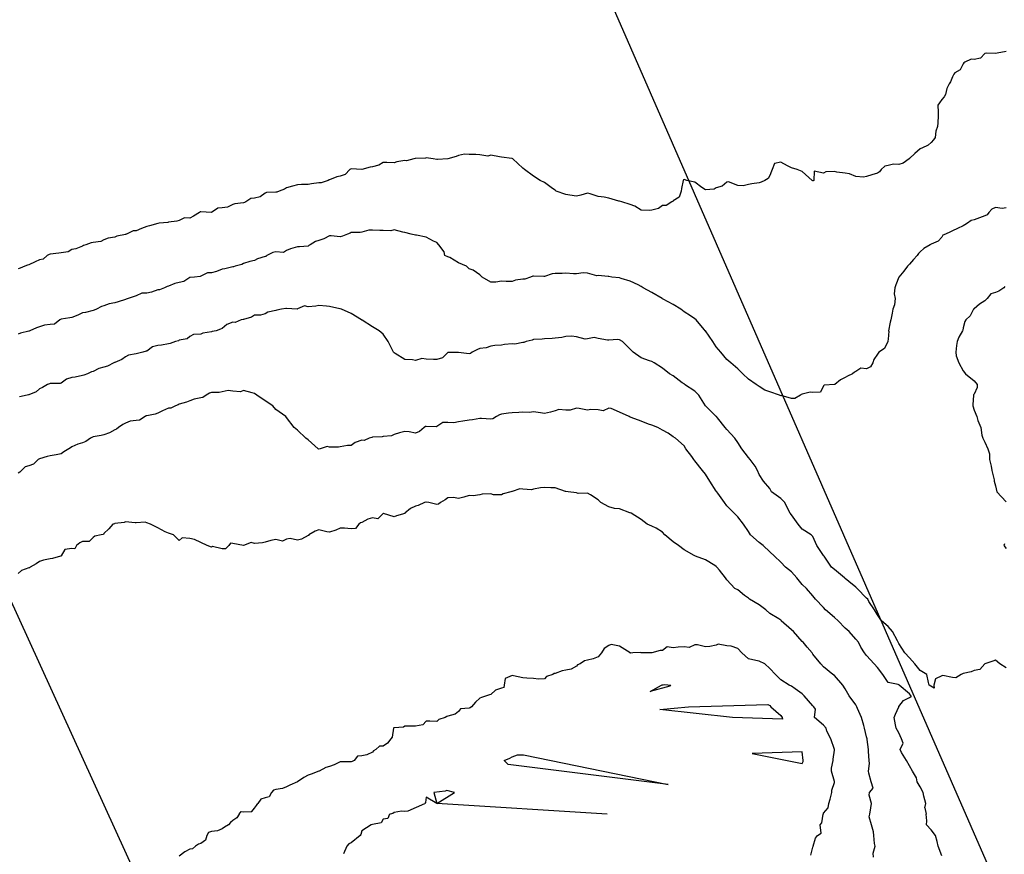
# Model space of a CAD drawing. Header units: inches. Extents: x 158323 to 160611, y 432808 to 437248.
# Tile 62 of 228: x 159197 to 159243, y 436653 to 436692. Entities that reach past the tile are written whole.
import ezdxf

# ---------------------------------------------------------------- set-up
doc = ezdxf.new("R2010")
doc.units = ezdxf.units.IN
doc.header["$MEASUREMENT"] = 0
doc.linetypes.add('CENTER', pattern=[0])
for name, color, linetype, lineweight in [('Hoogtelijn-bestaand 10.00 M', 7, 'Continuous', 15), ('Hoogtelijn-bestaand 11.00 M', 7, 'Continuous', 15), ('Hoogtelijn-bestaand 5.00 M', 7, 'Continuous', 15), ('Hoogtelijn-bestaand 6.00 M', 7, 'Continuous', 15), ('Hoogtelijn-bestaand 7.00 M', 7, 'Continuous', 15), ('Hoogtelijn-bestaand 8.00 M', 7, 'Continuous', 15), ('Hoogtelijn-bestaand 9.00 M', 7, 'Continuous', 15), ('Profielen', 3, 'Continuous', 60)]:
    doc.layers.add(name, color=color, linetype=linetype, lineweight=lineweight)

msp = doc.modelspace()

# ---------------------------------------------------------------- linework, layer by layer
at = {"layer": 'Hoogtelijn-bestaand 10.00 M', "color": 252, "linetype": 'Continuous', "lineweight": 25}
msp.add_polyline3d([(159243.25, 436682.972, 10), (159243.067, 436682.933, 10), (159242.75, 436682.99, 10), (159242.585, 436682.915, 10), (159242.443, 436682.75, 10), (159242.362, 436682.638, 10), (159242.25, 436682.6, 10), (159241.999, 436682.501, 10), (159241.75, 436682.408, 10), (159241.62, 436682.38, 10), (159241.441, 436682.25, 10), (159241.326, 436682.174, 10), (159241.25, 436682.136, 10), (159240.988, 436682.012, 10), (159240.75, 436681.905, 10), (159240.648, 436681.852, 10), (159240.417, 436681.75, 10), (159240.3, 436681.7, 10), (159240.25, 436681.607, 10), (159240.082, 436681.418, 10), (159239.75, 436681.283, 10), (159239.73, 436681.27, 10), (159239.706, 436681.25, 10), (159239.416, 436681.084, 10), (159239.25, 436680.92, 10), (159239.159, 436680.841, 10), (159239.101, 436680.75, 10), (159238.928, 436680.572, 10), (159238.75, 436680.351, 10), (159238.699, 436680.301, 10), (159238.648, 436680.25, 10), (159238.479, 436680.021, 10), (159238.25, 436679.75, 10), (159238.117, 436679.383, 10), (159238.059, 436679.25, 10), (159238.028, 436678.972, 10), (159238.075, 436678.75, 10), (159238.052, 436678.448, 10), (159237.969, 436678.25, 10), (159237.933, 436678.067, 10), (159237.873, 436677.75, 10), (159237.852, 436677.648, 10), (159237.775, 436677.25, 10), (159237.778, 436677.222, 10), (159237.75, 436676.861, 10), (159237.74, 436676.76, 10), (159237.735, 436676.75, 10), (159237.578, 436676.422, 10), (159237.325, 436676.25, 10), (159237.292, 436676.208, 10), (159237.25, 436676.153, 10), (159237.09, 436675.91, 10), (159237.042, 436675.75, 10), (159236.938, 436675.562, 10), (159236.75, 436675.477, 10), (159236.487, 436675.514, 10), (159236.25, 436675.356, 10), (159236.179, 436675.321, 10), (159236.098, 436675.25, 10), (159235.861, 436675.139, 10), (159235.75, 436675.08, 10), (159235.532, 436674.968, 10), (159235.266, 436674.75, 10), (159235.259, 436674.741, 10), (159235.25, 436674.74, 10), (159234.777, 436674.723, 10), (159234.75, 436674.688, 10), (159234.606, 436674.394, 10), (159234.25, 436674.368, 10), (159234.115, 436674.386, 10), (159233.75, 436674.292, 10), (159233.711, 436674.289, 10), (159233.667, 436674.25, 10), (159233.401, 436674.099, 10), (159233.25, 436674.099, 10), (159232.771, 436674.229, 10), (159232.75, 436674.226, 10), (159232.7, 436674.25, 10), (159232.25, 436674.408, 10), (159232.019, 436674.481, 10), (159231.75, 436674.653, 10), (159231.612, 436674.75, 10), (159231.25, 436674.991, 10), (159230.989, 436675.25, 10), (159230.75, 436675.481, 10), (159230.429, 436675.75, 10), (159230.25, 436675.906, 10), (159229.965, 436676.25, 10), (159229.75, 436676.502, 10), (159229.595, 436676.75, 10), (159229.25, 436677.239, 10), (159229.239, 436677.25, 10), (159229.188, 436677.312, 10), (159228.81, 436677.75, 10), (159228.75, 436677.808, 10), (159228.552, 436677.948, 10), (159228.25, 436678.132, 10), (159228.106, 436678.25, 10), (159227.75, 436678.477, 10), (159227.274, 436678.726, 10), (159227.25, 436678.74, 10), (159227.231, 436678.75, 10), (159226.75, 436679.034, 10), (159226.355, 436679.25, 10), (159226.25, 436679.302, 10), (159226.117, 436679.383, 10), (159225.75, 436679.56, 10), (159225.321, 436679.679, 10), (159225.25, 436679.705, 10), (159224.893, 436679.75, 10), (159224.75, 436679.771, 10), (159224.72, 436679.78, 10), (159224.25, 436679.826, 10), (159224.189, 436679.811, 10), (159223.75, 436679.932, 10), (159223.562, 436679.938, 10), (159223.25, 436679.892, 10), (159223.107, 436679.893, 10), (159222.75, 436679.934, 10), (159222.583, 436679.917, 10), (159222.25, 436679.907, 10), (159222.105, 436679.895, 10), (159221.75, 436679.779, 10), (159221.724, 436679.776, 10), (159221.25, 436679.794, 10), (159221.211, 436679.79, 10), (159221.099, 436679.75, 10), (159220.843, 436679.657, 10), (159220.75, 436679.643, 10), (159220.398, 436679.602, 10), (159220.25, 436679.541, 10), (159219.966, 436679.534, 10), (159219.75, 436679.559, 10), (159219.491, 436679.509, 10), (159219.25, 436679.516, 10), (159218.859, 436679.75, 10), (159218.75, 436679.852, 10), (159218.43, 436680.07, 10), (159218.25, 436680.133, 10), (159218.123, 436680.25, 10), (159217.75, 436680.411, 10), (159217.348, 436680.652, 10), (159217.25, 436680.688, 10), (159217.115, 436680.75, 10), (159217.078, 436680.922, 10), (159216.838, 436681.25, 10), (159216.75, 436681.354, 10), (159216.583, 436681.417, 10), (159216.25, 436681.604, 10), (159215.804, 436681.697, 10), (159215.75, 436681.702, 10), (159215.554, 436681.75, 10), (159215.25, 436681.816, 10), (159215.166, 436681.834, 10), (159214.75, 436681.941, 10), (159214.598, 436681.902, 10), (159214.25, 436681.91, 10), (159214.083, 436681.917, 10), (159213.75, 436681.937, 10), (159213.575, 436681.925, 10), (159213.25, 436681.831, 10), (159213.177, 436681.824, 10), (159212.75, 436681.821, 10), (159212.702, 436681.798, 10), (159212.588, 436681.75, 10), (159212.352, 436681.648, 10), (159212.25, 436681.622, 10), (159211.826, 436681.674, 10), (159211.75, 436681.669, 10), (159211.479, 436681.521, 10), (159211.25, 436681.448, 10), (159211.103, 436681.397, 10), (159210.85, 436681.25, 10), (159210.784, 436681.216, 10), (159210.75, 436681.193, 10), (159210.343, 436681.157, 10), (159210.25, 436681.153, 10), (159209.934, 436681.066, 10), (159209.75, 436680.984, 10), (159209.601, 436680.899, 10), (159209.25, 436680.93, 10), (159209.112, 436680.888, 10), (159208.83, 436680.75, 10), (159208.788, 436680.712, 10), (159208.75, 436680.708, 10), (159208.398, 436680.602, 10), (159208.25, 436680.512, 10), (159208.031, 436680.469, 10), (159207.75, 436680.377, 10), (159207.661, 436680.339, 10), (159207.362, 436680.25, 10), (159207.272, 436680.228, 10), (159207.25, 436680.22, 10), (159206.872, 436680.128, 10), (159206.75, 436680.115, 10), (159206.493, 436680.007, 10), (159206.25, 436679.938, 10), (159206.062, 436679.938, 10), (159205.75, 436679.783, 10), (159205.723, 436679.777, 10), (159205.456, 436679.75, 10), (159205.265, 436679.735, 10), (159205.25, 436679.727, 10), (159204.961, 436679.539, 10), (159204.75, 436679.493, 10), (159204.55, 436679.45, 10), (159204.25, 436679.323, 10), (159204.198, 436679.303, 10), (159204.061, 436679.25, 10), (159203.839, 436679.161, 10), (159203.75, 436679.156, 10), (159203.455, 436679.045, 10), (159203.25, 436678.999, 10), (159203.005, 436678.995, 10), (159202.75, 436678.87, 10), (159202.658, 436678.842, 10), (159202.38, 436678.75, 10), (159202.28, 436678.72, 10), (159202.25, 436678.707, 10), (159201.903, 436678.597, 10), (159201.75, 436678.554, 10), (159201.492, 436678.508, 10), (159201.25, 436678.408, 10), (159201.128, 436678.372, 10), (159200.895, 436678.25, 10), (159200.786, 436678.214, 10), (159200.75, 436678.186, 10), (159200.395, 436678.105, 10), (159200.25, 436678.088, 10), (159200.031, 436677.969, 10), (159199.75, 436677.872, 10), (159199.655, 436677.845, 10), (159199.25, 436677.783, 10), (159199.221, 436677.779, 10), (159199.191, 436677.75, 10), (159198.94, 436677.56, 10), (159198.75, 436677.534, 10), (159198.487, 436677.513, 10), (159198.25, 436677.438, 10), (159198.115, 436677.385, 10), (159197.802, 436677.25, 10), (159197.766, 436677.234, 10), (159197.75, 436677.224, 10), (159197.358, 436677.142, 10), (159197.25, 436677.094, 10)], dxfattribs=at)
at = {"layer": 'Hoogtelijn-bestaand 11.00 M', "color": 252, "linetype": 'Continuous', "lineweight": 25}
msp.add_polyline3d([(159243.25, 436690.241, 11), (159242.823, 436690.177, 11), (159242.75, 436690.152, 11), (159242.336, 436690.164, 11), (159242.25, 436690.148, 11), (159242.055, 436689.945, 11), (159241.75, 436689.878, 11), (159241.611, 436689.889, 11), (159241.319, 436689.75, 11), (159241.282, 436689.718, 11), (159241.25, 436689.674, 11), (159241.106, 436689.394, 11), (159240.855, 436689.25, 11), (159240.815, 436689.185, 11), (159240.75, 436689.073, 11), (159240.659, 436688.841, 11), (159240.586, 436688.75, 11), (159240.477, 436688.523, 11), (159240.417, 436688.25, 11), (159240.355, 436688.145, 11), (159240.25, 436688.013, 11), (159240.14, 436687.86, 11), (159240.067, 436687.75, 11), (159240.079, 436687.421, 11), (159240.083, 436687.25, 11), (159240.068, 436686.932, 11), (159240.054, 436686.75, 11), (159239.966, 436686.534, 11), (159239.935, 436686.25, 11), (159239.866, 436686.135, 11), (159239.75, 436686.013, 11), (159239.612, 436685.888, 11), (159239.314, 436685.75, 11), (159239.269, 436685.731, 11), (159239.25, 436685.717, 11), (159238.997, 436685.503, 11), (159238.75, 436685.268, 11), (159238.738, 436685.262, 11), (159238.733, 436685.25, 11), (159238.449, 436685.052, 11), (159238.25, 436684.993, 11), (159238.002, 436684.998, 11), (159237.75, 436684.938, 11), (159237.597, 436684.903, 11), (159237.425, 436684.75, 11), (159237.355, 436684.645, 11), (159237.25, 436684.586, 11), (159236.995, 436684.505, 11), (159236.75, 436684.423, 11), (159236.609, 436684.391, 11), (159236.25, 436684.424, 11), (159235.948, 436684.552, 11), (159235.75, 436684.583, 11), (159235.365, 436684.635, 11), (159235.25, 436684.663, 11), (159234.856, 436684.644, 11), (159234.75, 436684.589, 11), (159234.315, 436684.685, 11), (159234.295, 436684.25, 11), (159234.269, 436684.231, 11), (159234.25, 436684.231, 11), (159234.218, 436684.25, 11), (159233.75, 436684.664, 11), (159233.519, 436684.75, 11), (159233.25, 436684.829, 11), (159233.07, 436684.93, 11), (159232.75, 436685.09, 11), (159232.462, 436685.038, 11), (159232.349, 436684.75, 11), (159232.316, 436684.684, 11), (159232.25, 436684.479, 11), (159232.161, 436684.339, 11), (159232.011, 436684.25, 11), (159231.841, 436684.159, 11), (159231.75, 436684.141, 11), (159231.414, 436684.086, 11), (159231.25, 436684.055, 11), (159231.007, 436683.993, 11), (159230.75, 436684.01, 11), (159230.318, 436684.182, 11), (159230.25, 436684.162, 11), (159230.021, 436683.979, 11), (159229.75, 436683.906, 11), (159229.659, 436683.841, 11), (159229.25, 436683.803, 11), (159229.076, 436683.924, 11), (159228.75, 436684.161, 11), (159228.375, 436684.25, 11), (159228.25, 436684.292, 11), (159228.225, 436684.275, 11), (159228.21, 436684.25, 11), (159228.137, 436683.863, 11), (159228.119, 436683.75, 11), (159228.029, 436683.471, 11), (159227.75, 436683.289, 11), (159227.729, 436683.271, 11), (159227.69, 436683.25, 11), (159227.423, 436683.078, 11), (159227.25, 436683.078, 11), (159227.065, 436682.935, 11), (159226.75, 436682.868, 11), (159226.66, 436682.84, 11), (159226.25, 436682.864, 11), (159225.959, 436683.041, 11), (159225.75, 436683.122, 11), (159225.35, 436683.25, 11), (159225.25, 436683.282, 11), (159225.215, 436683.285, 11), (159224.75, 436683.424, 11), (159224.531, 436683.469, 11), (159224.25, 436683.496, 11), (159223.881, 436683.619, 11), (159223.75, 436683.648, 11), (159223.441, 436683.559, 11), (159223.25, 436683.518, 11), (159222.942, 436683.558, 11), (159222.75, 436683.592, 11), (159222.298, 436683.75, 11), (159222.25, 436683.788, 11), (159222.132, 436683.868, 11), (159221.75, 436684.151, 11), (159221.553, 436684.25, 11), (159221.25, 436684.439, 11), (159220.827, 436684.75, 11), (159220.75, 436684.812, 11), (159220.283, 436685.25, 11), (159220.25, 436685.285, 11), (159220.235, 436685.265, 11), (159219.75, 436685.326, 11), (159219.659, 436685.341, 11), (159219.25, 436685.427, 11), (159219.117, 436685.383, 11), (159218.75, 436685.44, 11), (159218.552, 436685.448, 11), (159218.25, 436685.448, 11), (159218.025, 436685.475, 11), (159217.75, 436685.399, 11), (159217.647, 436685.353, 11), (159217.25, 436685.25, 11), (159216.773, 436685.227, 11), (159216.75, 436685.224, 11), (159216.568, 436685.25, 11), (159216.25, 436685.294, 11), (159216.214, 436685.286, 11), (159215.75, 436685.266, 11), (159215.736, 436685.264, 11), (159215.673, 436685.25, 11), (159215.334, 436685.166, 11), (159215.25, 436685.167, 11), (159214.889, 436685.111, 11), (159214.75, 436685.07, 11), (159214.422, 436685.078, 11), (159214.25, 436685.077, 11), (159214.044, 436684.956, 11), (159213.75, 436684.876, 11), (159213.643, 436684.857, 11), (159213.25, 436684.753, 11), (159213.248, 436684.752, 11), (159212.75, 436684.781, 11), (159212.729, 436684.771, 11), (159212.701, 436684.75, 11), (159212.47, 436684.53, 11), (159212.25, 436684.447, 11), (159212.084, 436684.416, 11), (159211.75, 436684.273, 11), (159211.731, 436684.269, 11), (159211.685, 436684.25, 11), (159211.367, 436684.133, 11), (159211.25, 436684.134, 11), (159210.912, 436684.089, 11), (159210.75, 436684.05, 11), (159210.444, 436684.056, 11), (159210.25, 436684.041, 11), (159210.023, 436683.977, 11), (159209.75, 436683.896, 11), (159209.653, 436683.847, 11), (159209.4, 436683.75, 11), (159209.299, 436683.702, 11), (159209.25, 436683.693, 11), (159208.81, 436683.69, 11), (159208.75, 436683.649, 11), (159208.516, 436683.485, 11), (159208.25, 436683.428, 11), (159208.09, 436683.41, 11), (159207.852, 436683.25, 11), (159207.784, 436683.216, 11), (159207.75, 436683.211, 11), (159207.341, 436683.159, 11), (159207.25, 436683.133, 11), (159206.992, 436683.008, 11), (159206.75, 436682.976, 11), (159206.547, 436682.953, 11), (159206.25, 436682.753, 11), (159206.248, 436682.753, 11), (159205.75, 436682.777, 11), (159205.72, 436682.78, 11), (159205.698, 436682.75, 11), (159205.421, 436682.58, 11), (159205.25, 436682.497, 11), (159205.001, 436682.499, 11), (159204.75, 436682.382, 11), (159204.644, 436682.356, 11), (159204.25, 436682.297, 11), (159204.214, 436682.287, 11), (159203.812, 436682.25, 11), (159203.755, 436682.245, 11), (159203.75, 436682.244, 11), (159203.365, 436682.135, 11), (159203.25, 436682.095, 11), (159202.998, 436682.002, 11), (159202.75, 436681.9, 11), (159202.602, 436681.898, 11), (159202.296, 436681.75, 11), (159202.26, 436681.74, 11), (159202.25, 436681.735, 11), (159201.852, 436681.649, 11), (159201.75, 436681.611, 11), (159201.44, 436681.56, 11), (159201.25, 436681.478, 11), (159201.1, 436681.4, 11), (159200.75, 436681.358, 11), (159200.658, 436681.342, 11), (159200.397, 436681.25, 11), (159200.29, 436681.21, 11), (159200.25, 436681.19, 11), (159199.943, 436681.057, 11), (159199.75, 436681.024, 11), (159199.58, 436680.92, 11), (159199.25, 436680.873, 11), (159199.145, 436680.855, 11), (159198.75, 436680.812, 11), (159198.699, 436680.801, 11), (159198.609, 436680.75, 11), (159198.418, 436680.582, 11), (159198.25, 436680.548, 11), (159198.042, 436680.458, 11), (159197.75, 436680.323, 11), (159197.696, 436680.305, 11), (159197.567, 436680.25, 11), (159197.341, 436680.159, 11), (159197.25, 436680.136, 11)], dxfattribs=at)
at = {"layer": 'Hoogtelijn-bestaand 5.00 M', "color": 252, "linetype": 'Continuous', "lineweight": 25}
for p, q in [((159214.75, 436654.835, 5), (159215.096, 436654.904, 5)), ((159215.096, 436654.904, 5), (159215.25, 436654.879, 5)), ((159215.25, 436654.879, 5), (159215.408, 436654.908, 5)), ((159215.408, 436654.908, 5), (159216.178, 436655.25, 5)), ((159214.534, 436654.75, 5), (159214.701, 436654.799, 5)), ((159214.701, 436654.799, 5), (159214.75, 436654.835, 5))]:
    msp.add_line(p, q, dxfattribs=at)
for points in [[(159226.667, 436660.458, 5), (159227.206, 436660.75, 5), (159227.238, 436660.762, 5), (159227.25, 436660.763, 5), (159227.259, 436660.759, 5), (159227.284, 436660.767, 5), (159227.357, 436660.786, 5), (159227.633, 436660.75, 5), (159227.589, 436660.712, 5)], [(159227.125, 436659.625, 5), (159228.466, 436659.75, 5), (159232.156, 436659.844, 5), (159232.25, 436659.808, 5), (159232.287, 436659.75, 5), (159232.75, 436659.335, 5), (159232.823, 436659.25, 5), (159232.827, 436659.173, 5), (159230.5, 436659.25, 5)], [(159231.424, 436657.567, 5), (159233.75, 436657.108, 5), (159233.799, 436657.201, 5), (159233.801, 436657.25, 5), (159233.75, 436657.644, 5)], [(159219.883, 436657.25, 5), (159220.145, 436657.355, 5), (159220.25, 436657.408, 5), (159220.503, 436657.503, 5), (159220.776, 436657.513, 5), (159227.506, 436656.134, 5), (159220.058, 436657.058, 5)]]:
    msp.add_polyline3d(points, close=True, dxfattribs=at)
for points in [[(159224.666, 436654.75, 5), (159216.75, 436655.25, 5), (159217.56, 436655.75, 5), (159217.202, 436655.846, 5), (159217.133, 436655.809, 5), (159216.597, 436655.75, 5), (159216.75, 436655.25, 5), (159216.25, 436655.544, 5), (159216.209, 436655.292, 5), (159216.178, 436655.25, 5)], [(159214.534, 436654.75, 5), (159214.459, 436654.541, 5), (159214.25, 436654.521, 5), (159214.152, 436654.348, 5), (159213.75, 436654.258, 5), (159213.742, 436654.258, 5), (159213.689, 436654.25, 5), (159213.25, 436653.969, 5), (159213.205, 436653.795, 5), (159213.175, 436653.75, 5), (159212.75, 436653.417, 5), (159212.641, 436653.359, 5), (159212.557, 436653.25, 5), (159212.404, 436652.904, 5)]]:
    msp.add_polyline3d(points, dxfattribs=at)
at = {"layer": 'Hoogtelijn-bestaand 6.00 M', "color": 252, "linetype": 'Continuous', "lineweight": 25}
for p, q in [((159207.544, 436654.75, 6), (159207.637, 436654.863, 6)), ((159207.637, 436654.863, 6), (159207.75, 436654.862, 6)), ((159207.75, 436654.862, 6), (159208.13, 436654.87, 6)), ((159208.13, 436654.87, 6), (159208.25, 436655.018, 6)), ((159208.25, 436655.018, 6), (159208.344, 436655.156, 6)), ((159208.344, 436655.156, 6), (159208.404, 436655.25, 6)), ((159234.75, 436654.797, 6), (159234.959, 436655.042, 6)), ((159234.959, 436655.042, 6), (159234.984, 436655.25, 6)), ((159234.731, 436654.75, 6), (159234.737, 436654.763, 6)), ((159234.737, 436654.763, 6), (159234.75, 436654.797, 6))]:
    msp.add_line(p, q, dxfattribs=at)
for points in [[(159234.984, 436655.25, 6), (159235.053, 436655.447, 6), (159235.135, 436655.75, 6), (159235.138, 436655.862, 6), (159235.25, 436656.219, 6), (159235.255, 436656.245, 6), (159235.256, 436656.25, 6), (159235.25, 436656.267, 6), (159235.114, 436656.75, 6), (159235.114, 436656.886, 6), (159235.198, 436657.25, 6), (159235.195, 436657.305, 6), (159235.25, 436657.724, 6), (159235.253, 436657.747, 6), (159235.253, 436657.75, 6), (159235.25, 436657.761, 6), (159235.087, 436658.25, 6), (159234.896, 436658.604, 6), (159234.875, 436658.75, 6), (159234.75, 436658.894, 6), (159234.318, 436659.25, 6), (159234.373, 436659.627, 6), (159234.289, 436659.75, 6), (159234.25, 436659.795, 6), (159233.848, 436660.25, 6), (159233.75, 436660.344, 6), (159233.424, 436660.576, 6), (159233.25, 436660.701, 6), (159233.14, 436660.75, 6), (159232.75, 436661.007, 6), (159232.502, 436661.25, 6), (159232.25, 436661.522, 6), (159232.009, 436661.75, 6), (159231.75, 436661.865, 6), (159231.597, 436661.904, 6), (159231.25, 436661.983, 6), (159230.943, 436662.25, 6), (159230.75, 436662.462, 6), (159230.439, 436662.561, 6), (159230.25, 436662.581, 6), (159229.844, 436662.657, 6), (159229.75, 436662.619, 6), (159229.456, 436662.544, 6), (159229.25, 436662.541, 6), (159228.878, 436662.622, 6), (159228.75, 436662.622, 6), (159228.492, 436662.508, 6), (159228.25, 436662.539, 6), (159227.978, 436662.522, 6), (159227.75, 436662.489, 6), (159227.461, 436662.539, 6), (159227.25, 436662.367, 6), (159227.138, 436662.362, 6), (159226.75, 436662.26, 6), (159226.742, 436662.258, 6), (159226.25, 436662.261, 6), (159226.235, 436662.265, 6), (159225.875, 436662.25, 6), (159225.752, 436662.248, 6), (159225.75, 436662.248, 6), (159225.745, 436662.25, 6), (159225.25, 436662.573, 6), (159224.856, 436662.644, 6), (159224.75, 436662.591, 6), (159224.538, 436662.462, 6), (159224.409, 436662.25, 6), (159224.333, 436662.167, 6), (159224.25, 436662.065, 6), (159224.022, 436661.978, 6), (159223.75, 436661.915, 6), (159223.618, 436661.882, 6), (159223.421, 436661.75, 6), (159223.295, 436661.705, 6), (159223.25, 436661.639, 6), (159222.997, 436661.503, 6), (159222.75, 436661.457, 6), (159222.58, 436661.42, 6), (159222.25, 436661.298, 6), (159222.211, 436661.289, 6), (159222.144, 436661.25, 6), (159221.852, 436661.148, 6), (159221.75, 436661.04, 6), (159221.477, 436661.023, 6), (159221.25, 436661.058, 6), (159220.93, 436661.07, 6), (159220.75, 436661.089, 6), (159220.318, 436661.182, 6), (159220.25, 436661.198, 6), (159219.932, 436661.068, 6), (159219.88, 436660.75, 6), (159219.858, 436660.642, 6), (159219.75, 436660.605, 6), (159219.479, 436660.521, 6), (159219.25, 436660.319, 6), (159219.201, 436660.299, 6), (159219.054, 436660.25, 6), (159218.818, 436660.182, 6), (159218.75, 436660.141, 6), (159218.549, 436659.952, 6), (159218.359, 436659.75, 6), (159218.303, 436659.698, 6), (159218.25, 436659.686, 6), (159217.843, 436659.657, 6), (159217.75, 436659.521, 6), (159217.595, 436659.405, 6), (159217.25, 436659.304, 6), (159217.211, 436659.289, 6), (159217.137, 436659.25, 6), (159216.841, 436659.159, 6), (159216.75, 436659.057, 6), (159216.422, 436659.078, 6), (159216.25, 436659.068, 6), (159216.091, 436658.909, 6), (159215.75, 436658.838, 6), (159215.651, 436658.849, 6), (159215.25, 436658.849, 6), (159215.198, 436658.803, 6), (159214.75, 436658.764, 6), (159214.74, 436658.761, 6), (159214.733, 436658.75, 6), (159214.667, 436658.333, 6), (159214.595, 436658.25, 6), (159214.449, 436658.051, 6), (159214.25, 436657.919, 6), (159214.081, 436657.919, 6), (159213.899, 436657.75, 6), (159213.802, 436657.698, 6), (159213.75, 436657.625, 6), (159213.492, 436657.508, 6), (159213.25, 436657.463, 6), (159213.048, 436657.452, 6), (159212.891, 436657.25, 6), (159212.802, 436657.198, 6), (159212.75, 436657.189, 6), (159212.317, 436657.183, 6), (159212.25, 436657.182, 6), (159211.959, 436657.041, 6), (159211.75, 436656.966, 6), (159211.575, 436656.925, 6), (159211.264, 436656.75, 6), (159211.254, 436656.746, 6), (159211.25, 436656.745, 6), (159210.888, 436656.612, 6), (159210.75, 436656.563, 6), (159210.549, 436656.451, 6), (159210.25, 436656.25, 6), (159209.908, 436656.092, 6), (159209.75, 436656.024, 6), (159209.566, 436655.935, 6), (159209.25, 436655.887, 6), (159209.141, 436655.859, 6), (159209.046, 436655.75, 6), (159208.946, 436655.554, 6), (159208.75, 436655.509, 6), (159208.549, 436655.451, 6), (159208.404, 436655.25, 6)], [(159207.544, 436654.75, 6), (159207.427, 436654.573, 6), (159207.25, 436654.45, 6), (159207.136, 436654.364, 6), (159207.042, 436654.25, 6), (159206.858, 436654.142, 6), (159206.75, 436654.07, 6), (159206.531, 436653.969, 6), (159206.25, 436653.945, 6), (159206.112, 436653.888, 6), (159206.034, 436653.75, 6), (159205.969, 436653.531, 6), (159205.75, 436653.375, 6), (159205.645, 436653.355, 6), (159205.513, 436653.25, 6), (159205.375, 436653.125, 6), (159205.25, 436653.113, 6), (159205.011, 436652.989, 6), (159204.75, 436652.797, 6)], [(159234.16, 436652.84, 6), (159234.25, 436653.217, 6), (159234.256, 436653.244, 6), (159234.26, 436653.25, 6), (159234.374, 436653.626, 6), (159234.462, 436653.75, 6), (159234.637, 436653.863, 6), (159234.591, 436654.25, 6), (159234.659, 436654.341, 6), (159234.731, 436654.75, 6)]]:
    msp.add_polyline3d(points, dxfattribs=at)
at = {"layer": 'Hoogtelijn-bestaand 7.00 M', "color": 252, "linetype": 'Continuous', "lineweight": 25}
for p, q in [((159236.9, 436654.75, 7), (159236.953, 436655.048, 7)), ((159236.953, 436655.048, 7), (159236.974, 436655.25, 7))]:
    msp.add_line(p, q, dxfattribs=at)
for points in [[(159236.974, 436655.25, 7), (159236.875, 436655.625, 7), (159236.88, 436655.75, 7), (159237.049, 436655.951, 7), (159236.956, 436656.25, 7), (159236.853, 436656.647, 7), (159236.834, 436656.75, 7), (159236.892, 436657.108, 7), (159236.875, 436657.25, 7), (159236.841, 436657.659, 7), (159236.837, 436657.75, 7), (159236.781, 436658.219, 7), (159236.775, 436658.25, 7), (159236.75, 436658.349, 7), (159236.649, 436658.75, 7), (159236.619, 436658.881, 7), (159236.506, 436659.25, 7), (159236.33, 436659.67, 7), (159236.3, 436659.75, 7), (159236.25, 436659.833, 7), (159235.934, 436660.25, 7), (159235.75, 436660.578, 7), (159235.639, 436660.75, 7), (159235.25, 436661.2, 7), (159235.18, 436661.25, 7), (159234.75, 436661.603, 7), (159234.622, 436661.75, 7), (159234.25, 436662.195, 7), (159234.21, 436662.25, 7), (159233.987, 436662.513, 7), (159233.791, 436662.75, 7), (159233.75, 436662.787, 7), (159233.341, 436663.25, 7), (159233.25, 436663.33, 7), (159232.773, 436663.75, 7), (159232.75, 436663.776, 7), (159232.668, 436663.832, 7), (159232.25, 436664.083, 7), (159232.059, 436664.25, 7), (159231.75, 436664.489, 7), (159231.297, 436664.75, 7), (159231.25, 436664.799, 7), (159231.073, 436664.927, 7), (159230.75, 436665.181, 7), (159230.621, 436665.25, 7), (159230.25, 436665.649, 7), (159230.188, 436665.75, 7), (159229.902, 436666.098, 7), (159229.771, 436666.25, 7), (159229.75, 436666.273, 7), (159229.686, 436666.314, 7), (159229.25, 436666.583, 7), (159228.779, 436666.75, 7), (159228.75, 436666.765, 7), (159228.719, 436666.781, 7), (159228.25, 436667.053, 7), (159227.994, 436667.25, 7), (159227.75, 436667.426, 7), (159227.363, 436667.75, 7), (159227.25, 436667.872, 7), (159226.948, 436668.053, 7), (159226.75, 436668.16, 7), (159226.542, 436668.25, 7), (159226.25, 436668.456, 7), (159225.795, 436668.75, 7), (159225.75, 436668.771, 7), (159225.723, 436668.777, 7), (159225.25, 436668.962, 7), (159225.021, 436668.979, 7), (159224.75, 436669.058, 7), (159224.373, 436669.25, 7), (159224.25, 436669.379, 7), (159223.893, 436669.607, 7), (159223.75, 436669.689, 7), (159223.32, 436669.68, 7), (159223.25, 436669.708, 7), (159222.861, 436669.75, 7), (159222.75, 436669.767, 7), (159222.733, 436669.767, 7), (159222.25, 436669.932, 7), (159222.057, 436669.943, 7), (159221.75, 436669.95, 7), (159221.569, 436669.931, 7), (159221.25, 436669.87, 7), (159221.158, 436669.842, 7), (159220.75, 436669.878, 7), (159220.604, 436669.896, 7), (159220.25, 436669.771, 7), (159220.237, 436669.763, 7), (159220.188, 436669.75, 7), (159219.838, 436669.662, 7), (159219.75, 436669.612, 7), (159219.383, 436669.617, 7), (159219.25, 436669.653, 7), (159218.855, 436669.645, 7), (159218.75, 436669.605, 7), (159218.436, 436669.564, 7), (159218.25, 436669.587, 7), (159217.998, 436669.502, 7), (159217.75, 436669.435, 7), (159217.516, 436669.485, 7), (159217.25, 436669.467, 7), (159217.128, 436669.372, 7), (159216.92, 436669.25, 7), (159216.825, 436669.175, 7), (159216.75, 436669.154, 7), (159216.364, 436669.25, 7), (159216.25, 436669.271, 7), (159216.234, 436669.266, 7), (159216.172, 436669.25, 7), (159215.882, 436669.118, 7), (159215.75, 436669.079, 7), (159215.518, 436668.982, 7), (159215.26, 436668.75, 7), (159215.254, 436668.746, 7), (159215.25, 436668.744, 7), (159214.871, 436668.629, 7), (159214.75, 436668.586, 7), (159214.26, 436668.74, 7), (159214.25, 436668.74, 7), (159214, 436668.5, 7), (159213.75, 436668.538, 7), (159213.528, 436668.472, 7), (159213.25, 436668.325, 7), (159213.188, 436668.312, 7), (159213.107, 436668.25, 7), (159212.956, 436668.044, 7), (159212.75, 436668.034, 7), (159212.448, 436668.053, 7), (159212.25, 436668.062, 7), (159212.04, 436667.96, 7), (159211.75, 436667.867, 7), (159211.619, 436667.881, 7), (159211.25, 436667.982, 7), (159211.08, 436667.92, 7), (159210.786, 436667.75, 7), (159210.778, 436667.722, 7), (159210.75, 436667.716, 7), (159210.448, 436667.552, 7), (159210.25, 436667.5, 7), (159209.917, 436667.583, 7), (159209.75, 436667.545, 7), (159209.553, 436667.447, 7), (159209.25, 436667.53, 7), (159209.014, 436667.486, 7), (159208.75, 436667.415, 7), (159208.622, 436667.378, 7), (159208.25, 436667.353, 7), (159208.106, 436667.394, 7), (159207.75, 436667.26, 7), (159207.745, 436667.255, 7), (159207.25, 436667.352, 7), (159207.146, 436667.355, 7), (159207.065, 436667.25, 7), (159206.904, 436667.096, 7), (159206.75, 436667.099, 7), (159206.295, 436667.205, 7), (159206.25, 436667.182, 7), (159206.045, 436667.25, 7), (159205.75, 436667.394, 7), (159205.468, 436667.533, 7), (159205.25, 436667.583, 7), (159204.893, 436667.607, 7), (159204.75, 436667.483, 7), (159204.483, 436667.75, 7), (159204.25, 436667.828, 7), (159204.104, 436667.896, 7), (159203.75, 436668.073, 7), (159203.41, 436668.25, 7), (159203.25, 436668.309, 7), (159203.169, 436668.332, 7), (159202.75, 436668.304, 7), (159202.696, 436668.304, 7), (159202.25, 436668.348, 7), (159202.182, 436668.318, 7), (159201.75, 436668.279, 7), (159201.733, 436668.267, 7), (159201.667, 436668.25, 7), (159201.477, 436668.023, 7), (159201.25, 436667.815, 7), (159201.23, 436667.77, 7), (159201.125, 436667.75, 7), (159200.817, 436667.683, 7), (159200.75, 436667.625, 7), (159200.565, 436667.435, 7), (159200.25, 436667.435, 7), (159200.118, 436667.382, 7), (159199.963, 436667.25, 7), (159199.897, 436667.103, 7), (159199.75, 436667.107, 7), (159199.433, 436667.067, 7), (159199.25, 436666.767, 7), (159199.245, 436666.755, 7), (159199.222, 436666.75, 7), (159198.85, 436666.65, 7), (159198.75, 436666.629, 7), (159198.431, 436666.569, 7), (159198.25, 436666.504, 7), (159198.098, 436666.402, 7), (159197.82, 436666.25, 7), (159197.784, 436666.216, 7), (159197.75, 436666.206, 7), (159197.412, 436666.088, 7), (159197.25, 436665.945, 7)], [(159237.075, 436652.75, 7), (159237.062, 436652.938, 7), (159237.142, 436653.25, 7), (159237.12, 436653.38, 7), (159237.091, 436653.75, 7), (159237.077, 436653.923, 7), (159236.976, 436654.25, 7), (159236.875, 436654.625, 7), (159236.9, 436654.75, 7)]]:
    msp.add_polyline3d(points, dxfattribs=at)
at = {"layer": 'Hoogtelijn-bestaand 8.00 M', "color": 252, "linetype": 'Continuous', "lineweight": 25}
for q in [(159239.507, 436655.25, 8), (159239.516, 436654.75, 8)]:
    msp.add_line((159239.464, 436655.036, 8), q, dxfattribs=at)
for points in [[(159239.507, 436655.25, 8), (159239.418, 436655.582, 8), (159239.382, 436655.75, 8), (159239.25, 436656.015, 8), (159239.107, 436656.25, 8), (159239.065, 436656.435, 8), (159238.884, 436656.75, 8), (159238.75, 436656.991, 8), (159238.61, 436657.25, 8), (159238.378, 436657.622, 8), (159238.318, 436657.75, 8), (159238.447, 436658.053, 8), (159238.37, 436658.25, 8), (159238.25, 436658.528, 8), (159238.131, 436658.75, 8), (159238.096, 436658.904, 8), (159238.028, 436659.25, 8), (159238.096, 436659.404, 8), (159238.246, 436659.75, 8), (159238.245, 436659.755, 8), (159238.25, 436659.755, 8), (159238.464, 436660.036, 8), (159238.75, 436660.183, 8), (159238.789, 436660.211, 8), (159238.847, 436660.218, 8), (159238.787, 436660.287, 8), (159238.75, 436660.348, 8), (159238.269, 436660.75, 8), (159238.25, 436660.76, 8), (159238.214, 436660.786, 8), (159237.75, 436660.873, 8), (159237.498, 436661.25, 8), (159237.25, 436661.571, 8), (159237.099, 436661.75, 8), (159236.75, 436662.125, 8), (159236.645, 436662.25, 8), (159236.475, 436662.525, 8), (159236.37, 436662.75, 8), (159236.25, 436662.888, 8), (159235.944, 436663.25, 8), (159235.75, 436663.41, 8), (159235.426, 436663.75, 8), (159235.25, 436663.907, 8), (159234.839, 436664.25, 8), (159234.75, 436664.359, 8), (159234.365, 436664.75, 8), (159234.25, 436664.905, 8), (159233.946, 436665.25, 8), (159233.75, 436665.437, 8), (159233.509, 436665.75, 8), (159233.25, 436666.022, 8), (159232.981, 436666.25, 8), (159232.75, 436666.479, 8), (159232.456, 436666.75, 8), (159232.25, 436666.957, 8), (159231.931, 436667.25, 8), (159231.75, 436667.388, 8), (159231.352, 436667.75, 8), (159231.25, 436667.906, 8), (159231.016, 436668.25, 8), (159230.75, 436668.59, 8), (159230.589, 436668.75, 8), (159230.25, 436669.094, 8), (159230.128, 436669.25, 8), (159229.817, 436669.683, 8), (159229.773, 436669.75, 8), (159229.75, 436669.781, 8), (159229.451, 436670.25, 8), (159229.25, 436670.566, 8), (159229.109, 436670.75, 8), (159228.75, 436671.196, 8), (159228.708, 436671.25, 8), (159228.609, 436671.391, 8), (159228.338, 436671.75, 8), (159228.25, 436671.889, 8), (159227.859, 436672.25, 8), (159227.75, 436672.315, 8), (159227.519, 436672.481, 8), (159227.25, 436672.623, 8), (159227.031, 436672.75, 8), (159226.75, 436672.86, 8), (159226.595, 436672.905, 8), (159226.25, 436673.046, 8), (159225.79, 436673.21, 8), (159225.75, 436673.219, 8), (159225.696, 436673.25, 8), (159225.25, 436673.453, 8), (159224.866, 436673.634, 8), (159224.75, 436673.652, 8), (159224.486, 436673.514, 8), (159224.25, 436673.563, 8), (159223.914, 436673.586, 8), (159223.75, 436673.549, 8), (159223.372, 436673.628, 8), (159223.25, 436673.64, 8), (159222.946, 436673.554, 8), (159222.75, 436673.55, 8), (159222.423, 436673.577, 8), (159222.25, 436673.521, 8), (159222.04, 436673.461, 8), (159221.75, 436673.401, 8), (159221.57, 436673.43, 8), (159221.25, 436673.48, 8), (159221.05, 436673.45, 8), (159220.75, 436673.46, 8), (159220.562, 436673.438, 8), (159220.25, 436673.424, 8), (159220.081, 436673.419, 8), (159219.75, 436673.367, 8), (159219.664, 436673.336, 8), (159219.518, 436673.25, 8), (159219.348, 436673.152, 8), (159219.25, 436673.136, 8), (159218.829, 436673.171, 8), (159218.75, 436673.162, 8), (159218.401, 436673.099, 8), (159218.25, 436673.087, 8), (159217.959, 436673.041, 8), (159217.75, 436673.016, 8), (159217.542, 436672.958, 8), (159217.25, 436672.981, 8), (159217.024, 436672.976, 8), (159216.75, 436672.799, 8), (159216.717, 436672.783, 8), (159216.25, 436672.792, 8), (159216.215, 436672.785, 8), (159216.156, 436672.75, 8), (159215.938, 436672.562, 8), (159215.75, 436672.476, 8), (159215.449, 436672.551, 8), (159215.25, 436672.555, 8), (159215.002, 436672.498, 8), (159214.75, 436672.414, 8), (159214.64, 436672.36, 8), (159214.25, 436672.326, 8), (159214.195, 436672.305, 8), (159213.75, 436672.29, 8), (159213.714, 436672.286, 8), (159213.601, 436672.25, 8), (159213.364, 436672.136, 8), (159213.25, 436672.148, 8), (159212.947, 436672.053, 8), (159212.75, 436671.912, 8), (159212.589, 436671.911, 8), (159212.25, 436671.844, 8), (159212.17, 436671.83, 8), (159211.75, 436671.824, 8), (159211.645, 436671.855, 8), (159211.31, 436671.75, 8), (159211.258, 436671.742, 8), (159211.25, 436671.74, 8), (159211.224, 436671.75, 8), (159210.75, 436672.172, 8), (159210.646, 436672.25, 8), (159210.25, 436672.615, 8), (159210.104, 436672.75, 8), (159209.75, 436673.209, 8), (159209.711, 436673.25, 8), (159209.25, 436673.586, 8), (159209.113, 436673.75, 8), (159208.75, 436673.992, 8), (159208.369, 436674.25, 8), (159208.25, 436674.325, 8), (159208.141, 436674.359, 8), (159207.75, 436674.46, 8), (159207.598, 436674.402, 8), (159207.25, 436674.443, 8), (159207.035, 436674.466, 8), (159206.75, 436674.407, 8), (159206.618, 436674.382, 8), (159206.25, 436674.37, 8), (159206.162, 436674.338, 8), (159206.008, 436674.25, 8), (159205.851, 436674.149, 8), (159205.75, 436674.126, 8), (159205.443, 436674.057, 8), (159205.25, 436673.989, 8), (159205.083, 436673.917, 8), (159204.75, 436673.829, 8), (159204.704, 436673.796, 8), (159204.572, 436673.75, 8), (159204.358, 436673.642, 8), (159204.25, 436673.644, 8), (159203.974, 436673.526, 8), (159203.75, 436673.412, 8), (159203.632, 436673.368, 8), (159203.25, 436673.289, 8), (159203.219, 436673.281, 8), (159203.168, 436673.25, 8), (159202.908, 436673.092, 8), (159202.75, 436673.069, 8), (159202.463, 436673.037, 8), (159202.25, 436672.952, 8), (159202.12, 436672.88, 8), (159201.925, 436672.75, 8), (159201.834, 436672.666, 8), (159201.75, 436672.632, 8), (159201.501, 436672.499, 8), (159201.25, 436672.411, 8), (159201.122, 436672.378, 8), (159200.75, 436672.305, 8), (159200.708, 436672.292, 8), (159200.627, 436672.25, 8), (159200.403, 436672.097, 8), (159200.25, 436672.034, 8), (159200.038, 436671.962, 8), (159199.75, 436671.843, 8), (159199.694, 436671.806, 8), (159199.616, 436671.75, 8), (159199.381, 436671.619, 8), (159199.25, 436671.526, 8), (159199.029, 436671.471, 8), (159198.75, 436671.431, 8), (159198.602, 436671.398, 8), (159198.25, 436671.286, 8), (159198.224, 436671.276, 8), (159198.19, 436671.25, 8), (159197.968, 436671.032, 8), (159197.75, 436670.965, 8), (159197.581, 436670.919, 8), (159197.407, 436670.75, 8), (159197.328, 436670.672, 8), (159197.25, 436670.612, 8)], [(159240.25, 436652.807, 8), (159240.082, 436653.25, 8), (159240.033, 436653.467, 8), (159239.954, 436653.75, 8), (159239.75, 436654.012, 8), (159239.544, 436654.25, 8), (159239.56, 436654.44, 8), (159239.516, 436654.75, 8)]]:
    msp.add_polyline3d(points, dxfattribs=at)
at = {"layer": 'Hoogtelijn-bestaand 9.00 M', "color": 252, "linetype": 'Continuous', "lineweight": 25}
for points in [[(159243.187, 436679.313, 9), (159243.14, 436679.25, 9), (159242.912, 436679.088, 9), (159242.75, 436679.031, 9), (159242.536, 436678.964, 9), (159242.359, 436678.75, 9), (159242.305, 436678.695, 9), (159242.25, 436678.646, 9), (159242.008, 436678.492, 9), (159241.75, 436678.274, 9), (159241.739, 436678.261, 9), (159241.729, 436678.25, 9), (159241.564, 436677.936, 9), (159241.373, 436677.75, 9), (159241.324, 436677.676, 9), (159241.25, 436677.389, 9), (159241.222, 436677.279, 9), (159241.208, 436677.25, 9), (159241.049, 436676.951, 9), (159240.965, 436676.75, 9), (159240.936, 436676.564, 9), (159240.903, 436676.25, 9), (159240.924, 436676.076, 9), (159241.047, 436675.75, 9), (159241.25, 436675.38, 9), (159241.356, 436675.25, 9), (159241.75, 436674.919, 9), (159241.898, 436674.75, 9), (159241.894, 436674.606, 9), (159241.75, 436674.295, 9), (159241.729, 436674.271, 9), (159241.731, 436674.25, 9), (159241.692, 436673.808, 9), (159241.687, 436673.75, 9), (159241.75, 436673.552, 9), (159241.874, 436673.25, 9), (159241.933, 436673.067, 9), (159242.068, 436672.75, 9), (159242.106, 436672.394, 9), (159242.164, 436672.25, 9), (159242.25, 436672.07, 9), (159242.396, 436671.75, 9), (159242.478, 436671.522, 9), (159242.478, 436671.25, 9), (159242.55, 436670.95, 9), (159242.577, 436670.75, 9), (159242.695, 436670.305, 9), (159242.69, 436670.25, 9), (159242.75, 436670.036, 9), (159242.813, 436669.75, 9), (159243.25, 436669.284, 9)], [(159243.25, 436661.565, 9), (159242.953, 436661.75, 9), (159242.75, 436661.912, 9), (159242.633, 436661.867, 9), (159242.25, 436661.75, 9), (159242.027, 436661.474, 9), (159241.75, 436661.428, 9), (159241.621, 436661.379, 9), (159241.25, 436661.291, 9), (159241.216, 436661.285, 9), (159241.152, 436661.25, 9), (159240.902, 436661.098, 9), (159240.75, 436661.108, 9), (159240.305, 436661.195, 9), (159240.25, 436661.178, 9), (159239.951, 436661.049, 9), (159239.88, 436660.75, 9), (159239.89, 436660.611, 9), (159239.669, 436660.75, 9), (159239.63, 436660.87, 9), (159239.561, 436661.25, 9), (159239.25, 436661.438, 9), (159238.987, 436661.75, 9), (159238.75, 436662.021, 9), (159238.529, 436662.25, 9), (159238.25, 436662.696, 9), (159238.217, 436662.75, 9), (159238.184, 436662.816, 9), (159237.953, 436663.25, 9), (159237.75, 436663.479, 9), (159237.442, 436663.75, 9), (159237.25, 436664.022, 9), (159237.115, 436664.25, 9), (159236.86, 436664.64, 9), (159236.802, 436664.75, 9), (159236.75, 436664.798, 9), (159236.312, 436665.25, 9), (159236.25, 436665.308, 9), (159235.917, 436665.583, 9), (159235.75, 436665.712, 9), (159235.719, 436665.75, 9), (159235.25, 436666.131, 9), (159235.114, 436666.25, 9), (159234.832, 436666.668, 9), (159234.776, 436666.75, 9), (159234.75, 436666.786, 9), (159234.438, 436667.25, 9), (159234.25, 436667.668, 9), (159234.163, 436667.75, 9), (159233.75, 436668.007, 9), (159233.561, 436668.25, 9), (159233.25, 436668.673, 9), (159233.196, 436668.75, 9), (159233.132, 436668.869, 9), (159232.938, 436669.25, 9), (159232.75, 436669.442, 9), (159232.328, 436669.75, 9), (159232.25, 436669.912, 9), (159231.956, 436670.25, 9), (159231.75, 436670.562, 9), (159231.668, 436670.75, 9), (159231.555, 436670.945, 9), (159231.331, 436671.25, 9), (159231.25, 436671.352, 9), (159230.938, 436671.75, 9), (159230.75, 436672.047, 9), (159230.612, 436672.25, 9), (159230.25, 436672.65, 9), (159230.17, 436672.75, 9), (159229.808, 436673.192, 9), (159229.763, 436673.25, 9), (159229.75, 436673.264, 9), (159229.256, 436673.75, 9), (159229.25, 436673.757, 9), (159228.933, 436674.25, 9), (159228.75, 436674.433, 9), (159228.273, 436674.75, 9), (159228.25, 436674.771, 9), (159228.17, 436674.83, 9), (159227.75, 436675.148, 9), (159227.582, 436675.25, 9), (159227.25, 436675.502, 9), (159226.867, 436675.75, 9), (159226.75, 436675.816, 9), (159226.651, 436675.849, 9), (159226.25, 436675.987, 9), (159225.879, 436676.25, 9), (159225.75, 436676.387, 9), (159225.393, 436676.75, 9), (159225.25, 436676.826, 9), (159225.159, 436676.841, 9), (159224.75, 436676.817, 9), (159224.689, 436676.811, 9), (159224.25, 436676.883, 9), (159224.061, 436676.939, 9), (159223.75, 436676.866, 9), (159223.642, 436676.858, 9), (159223.25, 436676.963, 9), (159223.006, 436676.994, 9), (159222.75, 436676.984, 9), (159222.559, 436676.941, 9), (159222.25, 436676.908, 9), (159222.114, 436676.886, 9), (159221.75, 436676.873, 9), (159221.64, 436676.86, 9), (159221.25, 436676.834, 9), (159221.182, 436676.818, 9), (159220.907, 436676.75, 9), (159220.792, 436676.708, 9), (159220.75, 436676.696, 9), (159220.37, 436676.63, 9), (159220.25, 436676.635, 9), (159219.896, 436676.604, 9), (159219.75, 436676.571, 9), (159219.444, 436676.556, 9), (159219.25, 436676.527, 9), (159219.042, 436676.458, 9), (159218.75, 436676.418, 9), (159218.63, 436676.37, 9), (159218.396, 436676.25, 9), (159218.314, 436676.186, 9), (159218.25, 436676.18, 9), (159217.757, 436676.243, 9), (159217.75, 436676.244, 9), (159217.256, 436676.244, 9), (159217.25, 436676.242, 9), (159217.011, 436675.989, 9), (159216.75, 436675.905, 9), (159216.588, 436675.912, 9), (159216.25, 436675.928, 9), (159216.047, 436675.953, 9), (159215.75, 436675.858, 9), (159215.607, 436675.894, 9), (159215.25, 436675.915, 9), (159214.804, 436676.196, 9), (159214.75, 436676.218, 9), (159214.731, 436676.25, 9), (159214.715, 436676.285, 9), (159214.474, 436676.75, 9), (159214.25, 436677.094, 9), (159214.06, 436677.25, 9), (159213.75, 436677.436, 9), (159213.263, 436677.737, 9), (159213.25, 436677.744, 9), (159213.24, 436677.75, 9), (159212.75, 436678.051, 9), (159212.307, 436678.25, 9), (159212.25, 436678.265, 9), (159212.23, 436678.27, 9), (159211.75, 436678.375, 9), (159211.602, 436678.398, 9), (159211.25, 436678.431, 9), (159211.106, 436678.394, 9), (159210.75, 436678.36, 9), (159210.587, 436678.413, 9), (159210.25, 436678.273, 9), (159210.243, 436678.258, 9), (159209.75, 436678.292, 9), (159209.708, 436678.292, 9), (159209.519, 436678.25, 9), (159209.296, 436678.204, 9), (159209.25, 436678.195, 9), (159208.88, 436678.12, 9), (159208.75, 436678.044, 9), (159208.528, 436677.972, 9), (159208.25, 436677.967, 9), (159208.115, 436677.886, 9), (159207.75, 436677.773, 9), (159207.733, 436677.767, 9), (159207.633, 436677.75, 9), (159207.36, 436677.64, 9), (159207.25, 436677.655, 9), (159206.967, 436677.533, 9), (159206.75, 436677.347, 9), (159206.68, 436677.32, 9), (159206.47, 436677.25, 9), (159206.289, 436677.211, 9), (159206.25, 436677.195, 9), (159205.858, 436677.142, 9), (159205.75, 436677.091, 9), (159205.418, 436677.082, 9), (159205.25, 436676.988, 9), (159205.125, 436676.875, 9), (159204.75, 436676.811, 9), (159204.714, 436676.786, 9), (159204.583, 436676.75, 9), (159204.337, 436676.663, 9), (159204.25, 436676.647, 9), (159203.925, 436676.575, 9), (159203.75, 436676.566, 9), (159203.503, 436676.497, 9), (159203.25, 436676.305, 9), (159203.207, 436676.293, 9), (159203.062, 436676.25, 9), (159202.804, 436676.197, 9), (159202.75, 436676.17, 9), (159202.395, 436676.105, 9), (159202.25, 436676.029, 9), (159202.084, 436675.916, 9), (159201.75, 436675.773, 9), (159201.735, 436675.765, 9), (159201.706, 436675.75, 9), (159201.406, 436675.594, 9), (159201.25, 436675.551, 9), (159201.012, 436675.488, 9), (159200.75, 436675.357, 9), (159200.671, 436675.329, 9), (159200.482, 436675.25, 9), (159200.311, 436675.189, 9), (159200.25, 436675.164, 9), (159199.904, 436675.096, 9), (159199.75, 436675.073, 9), (159199.507, 436674.993, 9), (159199.25, 436674.812, 9), (159199.208, 436674.792, 9), (159198.75, 436674.789, 9), (159198.718, 436674.782, 9), (159198.625, 436674.75, 9), (159198.391, 436674.609, 9), (159198.25, 436674.545, 9), (159198.094, 436674.406, 9), (159197.75, 436674.267, 9), (159197.737, 436674.263, 9), (159197.667, 436674.25, 9), (159197.321, 436674.179, 9)], [(159243.167, 436667.333, 9), (159243.142, 436667.25, 9), (159243.25, 436667.107, 9)]]:
    msp.add_polyline3d(points, dxfattribs=at)
at = {"layer": 'Profielen', "color": 4, "linetype": 'CENTER', "lineweight": 25, "ltscale": 5}
for p, q in [((159252, 436630.434, 6.648), (159199.176, 436751.289, 6.648)), ((159218.639, 436617.141, 5.925), (159169.711, 436724.206, 5.925))]:
    msp.add_line(p, q, dxfattribs=at)

doc.saveas('drawing.dxf')
